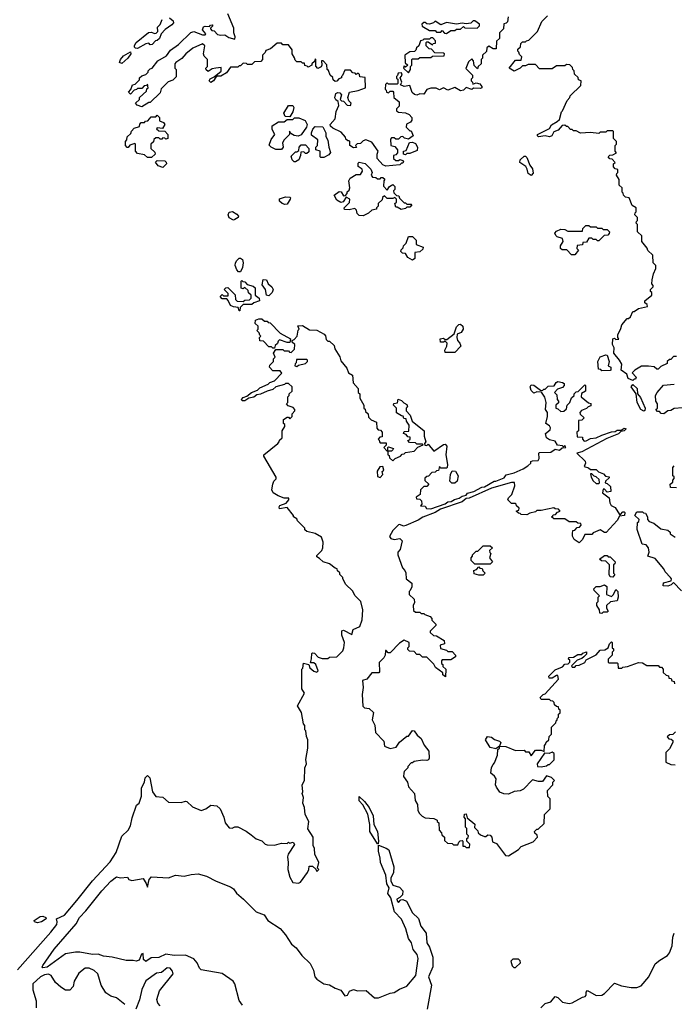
# Model space of a CAD drawing. Extents: x 2348354 to 2479840, y 460476 to 613653.
# Tile 244 of 256: x 2417770 to 2422410, y 580800 to 587778. Entities that reach past the tile are written whole.
import ezdxf

# ---------------------------------------------------------------- set-up
doc = ezdxf.new("R2010")
doc.units = 0

msp = doc.modelspace()

# ---------------------------------------------------------------- linework, layer by layer
at = {"layer": '0CON05XD'}
for points in [[(2421231.7, 587798.3), (2421228.3, 587761.7), (2421218.3, 587751.7), (2421201.7, 587748.3), (2421198.3, 587711.7), (2421170, 587685), (2421170, 587645), (2421150, 587625), (2421148.3, 587571.7), (2421125, 587570), (2421095, 587590), (2421081.7, 587578.3), (2421078.3, 587551.7), (2421050, 587525), (2421050, 587505), (2421040, 587495), (2421040, 587465), (2421020, 587445), (2421015, 587430), (2420991.7, 587451.7), (2420987, 587487), (2420975, 587500), (2420951.7, 587478.3), (2420931.7, 587431.7), (2420980, 587385), (2420980, 587365), (2420970, 587355), (2420970, 587345), (2420980, 587335), (2420981.7, 587321.7), (2421005, 587330), (2421032.3, 587322.3), (2421046.2, 587305), (2421045.8, 587294.2), (2421035, 587288.8), (2420987, 587293), (2420975, 587283.3), (2420935, 587297.5), (2420915, 587278.8), (2420895, 587273.8), (2420855, 587297.5), (2420805, 587278.8), (2420775, 587293.8), (2420745, 587280), (2420721.7, 587291.7), (2420685, 587292.5), (2420656.7, 587283.3), (2420635, 587250), (2420605, 587252.5), (2420585, 587243.3), (2420568, 587248), (2420551.7, 587261.7), (2420535, 587310), (2420495, 587303.8), (2420470, 587315), (2420477.5, 587335), (2420467.5, 587365), (2420480, 587385), (2420475, 587400), (2420451.7, 587398.3), (2420448.3, 587381.7), (2420440, 587375), (2420441.7, 587361.7), (2420450, 587355), (2420450, 587325), (2420445, 587320), (2420385, 587320), (2420375, 587330), (2420361.7, 587318.3), (2420360, 587285), (2420368.3, 587278.3), (2420370, 587265), (2420385, 587260), (2420395, 587270), (2420415, 587270), (2420420, 587265), (2420422.5, 587225), (2420460, 587195), (2420460, 587165), (2420440, 587145), (2420441.7, 587131.7), (2420455, 587122.5), (2420505, 587117.5), (2420530, 587105), (2420550, 587085), (2420550, 587065), (2420539.3, 587050.7), (2420511.7, 587038.3), (2420510, 587015), (2420535, 586990), (2420545, 586990), (2420560, 586955), (2420525, 586930), (2420498.3, 586938.3), (2420485, 586950), (2420471.7, 586948.3), (2420455, 586930), (2420435, 586930), (2420425, 586940), (2420405, 586940), (2420398.3, 586931.7), (2420400, 586885), (2420428.3, 586878.3), (2420447.5, 586855), (2420447, 586833), (2420435, 586820), (2420420, 586815), (2420420, 586795), (2420435, 586780), (2420455, 586780), (2420465, 586787.5), (2420485, 586780), (2420490, 586775), (2420485, 586760), (2420475, 586760), (2420465, 586750), (2420365, 586740), (2420345, 586750), (2420303, 586793), (2420302.5, 586825), (2420310, 586845), (2420265, 586910), (2420223, 586927), (2420205, 586920), (2420185, 586900), (2420161.7, 586898.3), (2420150, 586885), (2420158.3, 586871.7), (2420135, 586870), (2420110, 586885), (2420110, 586915), (2420105, 586920), (2420095, 586920), (2420081.7, 586931.7), (2420080, 586945), (2420049.3, 586979.3), (2419989.3, 587009.3), (2419973.6, 587023.6), (2419970, 587035), (2420006.7, 587075), (2420013.6, 587126.4), (2420031.7, 587168.3), (2420028.3, 587198.3), (2420010.7, 587210.7), (2420003.9, 587223.9), (2420010, 587255), (2420025, 587261.2), (2420039.2, 587259.2), (2420050, 587245), (2420042.5, 587212.5), (2420051.7, 587201.7), (2420065, 587200), (2420091.7, 587171.7), (2420115, 587170), (2420120, 587185), (2420101.7, 587201.7), (2420096.4, 587226.4), (2420107.1, 587262.9), (2420170, 587275), (2420220, 587295), (2420218.3, 587368.3), (2420181.7, 587371.7), (2420178.3, 587388.3), (2420168.3, 587398.3), (2420155, 587390), (2420148.3, 587398.3), (2420131.7, 587401.7), (2420115, 587420), (2420075, 587420), (2420058.3, 587381.7), (2420050, 587375), (2420050, 587365), (2420031.7, 587358.3), (2420018.3, 587341.7), (2420005, 587340), (2419991.7, 587351.7), (2419988.3, 587368.3), (2419970, 587385), (2419958.3, 587418.3), (2419950, 587425), (2419947, 587457), (2419920, 587485), (2419910, 587485), (2419912.5, 587455), (2419906.7, 587443.3), (2419882.5, 587432.5), (2419868.3, 587448.3), (2419870, 587495), (2419865, 587500), (2419858.3, 587481.7), (2419840, 587465), (2419840, 587455), (2419815, 587440), (2419808.3, 587448.3), (2419791.7, 587451.7), (2419788.3, 587468.3), (2419775, 587470), (2419765, 587480), (2419735, 587480), (2419721.7, 587491.7), (2419718.3, 587508.3), (2419700, 587535), (2419700, 587565), (2419675, 587600), (2419635, 587600), (2419625, 587610), (2419595, 587610), (2419548.3, 587571.7), (2419515, 587560), (2419510, 587545), (2419490, 587525), (2419490, 587495), (2419478.3, 587481.7), (2419435, 587480), (2419415, 587460), (2419385, 587460), (2419377, 587467), (2419355, 587470), (2419335, 587450), (2419325, 587450), (2419315, 587440), (2419265, 587440), (2419235, 587400), (2419195, 587377.5), (2419172.5, 587377.5), (2419160, 587370), (2419142.5, 587345), (2419125, 587332.5), (2419112.5, 587345), (2419120.7, 587359.3), (2419148.3, 587371.7), (2419197, 587413), (2419198.3, 587438.3), (2419160, 587435), (2419135, 587430), (2419105, 587410), (2419091.7, 587421.7), (2419090, 587435), (2419100, 587445), (2419100, 587495), (2419078.3, 587518.3), (2419073.3, 587535), (2419081.7, 587591.7), (2419065, 587606.7), (2418998, 587575), (2418948, 587535), (2418918.5, 587501.5), (2418877.5, 587475), (2418870, 587465), (2418870, 587435), (2418880, 587425), (2418878.3, 587371.7), (2418855, 587350), (2418821.7, 587338.3), (2418771.7, 587288.3), (2418765, 587260), (2418695, 587190), (2418685, 587190), (2418635, 587160), (2418601.7, 587171.7), (2418590, 587185), (2418618.3, 587211.7), (2418620, 587225), (2418668.3, 587271.7), (2418671.7, 587288.3), (2418680, 587295), (2418675, 587320), (2418668.3, 587311.7), (2418651.7, 587308.3), (2418635, 587290), (2418605, 587290), (2418598.3, 587281.7), (2418581.7, 587278.3), (2418555, 587250), (2418540, 587265), (2418558.3, 587281.7), (2418570, 587315), (2418588.3, 587321.7), (2418618.3, 587351.7), (2418620, 587365), (2418635, 587380), (2418665, 587390), (2418680, 587405), (2418680, 587415), (2418695, 587430), (2418710, 587435), (2418750, 587485), (2418809.3, 587520.7), (2418839.1, 587560.9), (2418895, 587601.9), (2418983, 587687), (2419005, 587692.9), (2419065, 587670), (2419085, 587670), (2419088.3, 587678.3), (2419066.7, 587705), (2419073.6, 587726.4), (2419085, 587732.5), (2419115, 587730), (2419121.7, 587738.3), (2419135, 587740), (2419140, 587735), (2419121.7, 587718.3), (2419121.7, 587711.7), (2419131.7, 587701.7), (2419148.3, 587698.3), (2419173, 587673), (2419195, 587667.5), (2419225, 587670), (2419252.3, 587652.3), (2419295, 587640), (2419297.5, 587655), (2419287.5, 587685), (2419287, 587717), (2419245, 587820)], [(2418831.7, 587791.7), (2418858.3, 587768.3), (2418860, 587755), (2418849.3, 587740.7), (2418801.7, 587708.3), (2418771.7, 587678.3), (2418760, 587645), (2418745, 587630), (2418731.7, 587628.3), (2418708.3, 587601.7), (2418695, 587600), (2418685, 587610), (2418665, 587607.5), (2418605, 587573.8)], [(2421586, 586994), (2421555, 586983.3), (2421541.2, 586955), (2421525, 586948), (2421495, 586953.8), (2421448.3, 586948.3), (2421440, 586955), (2421440, 586965), (2421525, 587007.5), (2421538.3, 587031.7), (2421580, 587055), (2421595, 587070), (2421610, 587125), (2421618.3, 587131.7), (2421650, 587205), (2421670, 587225), (2421671.7, 587238.3), (2421748.3, 587311.7), (2421750, 587345), (2421731.7, 587351.7), (2421728.3, 587368.3), (2421701.7, 587391.7), (2421700, 587415), (2421690, 587425), (2421688.3, 587438.3), (2421668.3, 587458.3), (2421645, 587460), (2421635, 587450), (2421575, 587450), (2421545, 587430), (2421455, 587430), (2421425, 587460), (2421375, 587460), (2421355, 587450), (2421335, 587450), (2421317, 587433), (2421275, 587412.5), (2421240, 587435), (2421285, 587490), (2421325, 587490), (2421330, 587515), (2421311.7, 587531.7), (2421308.3, 587548.3), (2421300, 587555), (2421301.7, 587568.3), (2421320, 587585), (2421321.7, 587608.3), (2421335, 587620), (2421355, 587620), (2421361.7, 587628.3), (2421378.3, 587631.7), (2421440, 587695), (2421470, 587765), (2421510, 587805)], [(2418605, 587573.8), (2418590, 587575), (2418583.6, 587583.6), (2418583.8, 587595), (2418596.2, 587615), (2418683.8, 587686.2), (2418705, 587690), (2418725, 587680), (2418738.3, 587681.7), (2418750, 587695), (2418747.5, 587725), (2418766.2, 587743.8), (2418780.7, 587779.3)], [(2420795, 587680), (2420825, 587700), (2420855, 587700), (2420865, 587710), (2420895, 587710), (2420915, 587730), (2420925, 587720), (2421011.7, 587718.3), (2421030, 587735), (2421030, 587745), (2420995, 587770), (2420985, 587770), (2420967, 587753), (2420935, 587747.5), (2420905, 587752.5), (2420866.4, 587746.4), (2420795, 587756.7), (2420755, 587740), (2420715, 587767.5), (2420703.8, 587756.2), (2420675, 587746.7), (2420655, 587747.5), (2420645, 587757.5), (2420635, 587757.5), (2420620, 587745), (2420621.7, 587731.7), (2420675, 587700), (2420715, 587700), (2420725, 587690), (2420755, 587690), (2420765, 587700), (2420781.7, 587681.7), (2420795, 587680)], [(2420525, 587400), (2420540, 587425), (2420540, 587445), (2420550, 587455), (2420550, 587495), (2420555, 587500), (2420595, 587500), (2420605, 587510), (2420685, 587510), (2420695, 587520), (2420778.3, 587521.7), (2420780, 587535), (2420775, 587540), (2420711.7, 587541.7), (2420688.3, 587568.3), (2420671.7, 587571.7), (2420651.7, 587591.7), (2420650, 587615), (2420655, 587620), (2420665, 587620), (2420695, 587600), (2420701.7, 587608.3), (2420718.3, 587611.7), (2420718.3, 587628.3), (2420698.3, 587648.3), (2420685, 587650), (2420675, 587640), (2420635, 587640), (2420628.3, 587631.7), (2420611.7, 587628.3), (2420598.3, 587591.7), (2420581.7, 587578.3), (2420578.3, 587561.7), (2420568.3, 587551.7), (2420535, 587550), (2420500, 587525), (2420502.5, 587472.5), (2420520, 587455), (2420505, 587440), (2420495, 587450), (2420490, 587435), (2420525, 587400)], [(2418495, 587467.5), (2418477.5, 587475), (2418483.3, 587495), (2418505, 587521.2), (2418555, 587550), (2418556.7, 587535), (2418536, 587504), (2418495, 587467.5)], [(2419685, 587090), (2419651.7, 587091.7), (2419642.5, 587115), (2419675, 587170), (2419705, 587170), (2419712.5, 587155), (2419706.4, 587123.6), (2419685, 587090)], [(2418705, 586800), (2418675, 586800), (2418655, 586820), (2418605, 586830), (2418590, 586845), (2418590, 586895), (2418585, 586900), (2418551.7, 586888.3), (2418538.3, 586871.7), (2418531.7, 586871.7), (2418520, 586885), (2418520, 586915), (2418530, 586925), (2418531.7, 586948.3), (2418558.3, 586971.7), (2418561.7, 586988.3), (2418581.7, 587008.3), (2418618.3, 587021.7), (2418621.7, 587038.3), (2418631.7, 587048.3), (2418655, 587050), (2418661.7, 587058.3), (2418678.3, 587061.7), (2418701.7, 587088.3), (2418735, 587090), (2418745, 587100), (2418760, 587085), (2418761.7, 587061.7), (2418790, 587050), (2418797.5, 587035), (2418782.5, 587007.5), (2418745, 587010), (2418740, 587005), (2418755, 586990), (2418798.3, 586988.3), (2418820, 586965), (2418820, 586935), (2418805, 586930), (2418798.3, 586938.3), (2418785, 586940), (2418778.3, 586931.7), (2418765, 586930), (2418755, 586940), (2418735, 586940), (2418721.7, 586928.3), (2418718.3, 586911.7), (2418700, 586895), (2418700, 586865), (2418728.3, 586838.3), (2418730, 586825), (2418705, 586800)], [(2419625, 586857.5), (2419585, 586857.5), (2419553, 586873), (2419538.3, 586888.3), (2419551.7, 586928.3), (2419577.5, 586965), (2419558.3, 586998.3), (2419560, 587025), (2419605, 587052.5), (2419645, 587052.5), (2419665, 587070), (2419705, 587070), (2419718.3, 587081.7), (2419748.3, 587081.7), (2419793, 587063), (2419807.5, 587035), (2419802.5, 587015), (2419765, 586962.5), (2419743, 586953), (2419715, 586957.5), (2419691.7, 586971.7), (2419681.7, 586988.3), (2419682.5, 586965), (2419643.8, 586925), (2419632.5, 586905), (2419637.5, 586875), (2419625, 586857.5)], [(2422425, 585390), (2422405, 585390), (2422385, 585370), (2422375, 585370), (2422360, 585355), (2422358.3, 585341.7), (2422315, 585320), (2422295, 585300), (2422285, 585300), (2422266.4, 585316.4), (2422227.5, 585322.5), (2422177.7, 585322.3), (2422130, 585295), (2422110, 585275), (2422140, 585245), (2422135, 585230), (2422125, 585230), (2422115, 585220), (2422083.6, 585233.6), (2422072.5, 585265), (2422032.5, 585295), (2422037, 585337), (2422022.5, 585365), (2421981.2, 585415), (2421983, 585453), (2421972.5, 585475), (2421973, 585517), (2421985, 585520), (2421995, 585510), (2422017, 585513), (2422010, 585525), (2422010, 585545), (2422031.7, 585588.3), (2422037.5, 585615), (2422075, 585660), (2422085, 585660), (2422098.3, 585671.7), (2422115, 585710), (2422125, 585710), (2422155, 585730), (2422220, 585745), (2422218.3, 585758.3), (2422201.7, 585771.7), (2422200, 585785), (2422250, 585825), (2422250, 585845), (2422241.7, 585851.7), (2422240, 585865), (2422260, 585885), (2422260, 585895), (2422250, 585905), (2422253, 585933), (2422263, 585977), (2422280, 586015), (2422280, 586035), (2422260, 586055), (2422258.3, 586108.3), (2422221.7, 586141.7), (2422218.3, 586158.3), (2422180, 586205), (2422180, 586245), (2422150, 586275), (2422150, 586325), (2422140, 586335), (2422141.7, 586348.3), (2422150, 586355), (2422150, 586375), (2422130, 586395), (2422131.7, 586408.3), (2422140, 586415), (2422140, 586445), (2422111.7, 586461.7), (2422090, 586515), (2422065, 586520), (2422050, 586535), (2422048.3, 586548.3), (2422040, 586555), (2422040, 586585), (2422020, 586605), (2422020, 586645), (2422000, 586675), (2422001.7, 586688.3), (2422010, 586695), (2422010, 586715), (2421991.7, 586721.7), (2421980, 586735), (2421980, 586755), (2421990, 586765), (2421968.3, 586788.3), (2421951.7, 586791.7), (2421940, 586805), (2421951.7, 586818.3), (2421975, 586820), (2422000, 586835), (2421990, 586845), (2421990, 586885), (2422000, 586895), (2422000, 586915), (2421980, 586935), (2421980, 586985), (2421975, 586990), (2421935, 586990), (2421925, 586980), (2421885, 586980), (2421875, 586970), (2421815, 586977.5), (2421745, 586972.5), (2421715, 586990), (2421695, 586990), (2421685, 587000), (2421675, 587000), (2421655, 587020), (2421645, 587020), (2421635, 587030), (2421615, 587027.5), (2421586, 586994)], [(2419925, 586800), (2419905, 586800), (2419900, 586805), (2419900, 586845), (2419870, 586855), (2419870, 586875), (2419880, 586885), (2419882.5, 586925), (2419838.3, 586958.3), (2419837.5, 586975), (2419848.3, 587001.7), (2419865, 587020), (2419918.3, 587018.3), (2419940, 586975), (2419940.7, 586950.7), (2419953.3, 586923.3), (2419960, 586875), (2419973.6, 586836.4), (2419960.5, 586819.5), (2419925, 586800)], [(2419725, 586770), (2419715, 586770), (2419700, 586785), (2419695, 586810), (2419725, 586840), (2419735, 586840), (2419748.3, 586851.7), (2419750, 586875), (2419765, 586890), (2419795, 586890), (2419820, 586865), (2419818.3, 586841.7), (2419805, 586830), (2419795, 586830), (2419785, 586840), (2419761.7, 586838.3), (2419760, 586815), (2419747.5, 586785), (2419725, 586770)], [(2420505, 586820), (2420490, 586825), (2420490, 586845), (2420508.3, 586851.7), (2420531.7, 586908.3), (2420555, 586910), (2420575, 586900), (2420590, 586875), (2420588.3, 586851.7), (2420535, 586830), (2420515, 586830), (2420505, 586820)], [(2418785, 586730), (2418751.7, 586741.7), (2418731.7, 586768.3), (2418745, 586780), (2418798.3, 586778.3), (2418808.3, 586768.3), (2418810, 586755), (2418785, 586730)], [(2420205, 586387.5), (2420175, 586390), (2420163, 586403), (2420158.3, 586428.3), (2420145, 586440), (2420105, 586430), (2420073, 586433), (2420070, 586445), (2420108.3, 586481.7), (2420110, 586505), (2420085, 586520), (2420063, 586487), (2420045, 586482.5), (2420018.3, 586498.3), (2420000, 586535), (2420035, 586560), (2420048.3, 586558.3), (2420065, 586530), (2420078.3, 586531.7), (2420090, 586545), (2420091.7, 586558.3), (2420105, 586570), (2420110, 586585), (2420102.5, 586635), (2420112.5, 586655), (2420155, 586680), (2420185, 586680), (2420200, 586705), (2420198.3, 586718.3), (2420168.3, 586738.3), (2420168.3, 586761.7), (2420175, 586767.5), (2420217.5, 586757.5), (2420258.3, 586718.3), (2420267.5, 586695), (2420260, 586675), (2420271.7, 586661.7), (2420295, 586660), (2420305, 586650), (2420325, 586650), (2420331.7, 586658.3), (2420345, 586660), (2420358.3, 586648.3), (2420350, 586635), (2420348.3, 586598.3), (2420375, 586570), (2420390, 586595), (2420415, 586610), (2420430, 586595), (2420430, 586575), (2420420, 586565), (2420421.7, 586551.7), (2420441.7, 586531.7), (2420458.3, 586528.3), (2420461.7, 586511.7), (2420495, 586480), (2420505, 586480), (2420515, 586470), (2420545, 586470), (2420550, 586465), (2420535, 586450), (2420515, 586450), (2420505, 586440), (2420473, 586433), (2420445, 586450), (2420435, 586450), (2420430, 586475), (2420440, 586485), (2420440, 586505), (2420428.3, 586518.3), (2420415, 586510), (2420375, 586510), (2420355, 586530), (2420341.7, 586518.3), (2420338.3, 586501.7), (2420310, 586475), (2420310, 586455), (2420300, 586445), (2420300, 586435), (2420265, 586427.5), (2420243, 586407), (2420215, 586392.5), (2420205, 586387.5)], [(2421395, 586672.5), (2421375, 586687.5), (2421368, 586718), (2421356.4, 586736.4), (2421313.8, 586765), (2421317.5, 586785), (2421345, 586810), (2421355, 586810), (2421365, 586800), (2421386.4, 586746.4), (2421405, 586720), (2421409.3, 586690.7), (2421395, 586672.5)], [(2419648.3, 586468.3), (2419630, 586475), (2419611.7, 586491.7), (2419611.7, 586508.3), (2419655, 586522.5), (2419685, 586520), (2419690, 586515), (2419687.5, 586505), (2419665, 586470), (2419648.3, 586468.3)], [(2419285, 586357.5), (2419253.9, 586373.9), (2419247.5, 586395), (2419255, 586412.5), (2419279.3, 586419.3), (2419309.3, 586399.3), (2419320, 586385), (2419317.5, 586375), (2419295, 586362.5), (2419285, 586357.5)], [(2421705, 586110), (2421681.7, 586111.7), (2421647, 586147), (2421615, 586147.5), (2421602.5, 586155), (2421602.5, 586175), (2421622.5, 586205), (2421616.4, 586226.4), (2421579.3, 586239.3), (2421569.3, 586249.3), (2421563.8, 586265), (2421575, 586280), (2421605, 586292.5), (2421635, 586290), (2421655, 586280), (2421760, 586280), (2421761.7, 586298.3), (2421781.7, 586318.3), (2421805, 586320), (2421815, 586310), (2421855, 586310), (2421865, 586300), (2421895, 586300), (2421905, 586290), (2421935, 586290), (2421950, 586275), (2421948.3, 586261.7), (2421938.3, 586251.7), (2421911.7, 586248.3), (2421875, 586210), (2421865, 586210), (2421855, 586220), (2421835, 586220), (2421825, 586230), (2421805, 586230), (2421788.3, 586201.7), (2421761.7, 586198.3), (2421758.3, 586181.7), (2421721.7, 586178.3), (2421720, 586155), (2421730, 586145), (2421705, 586110)], [(2420555, 586072.5), (2420521.7, 586091.7), (2420505, 586120), (2420483, 586123), (2420472.5, 586135), (2420473, 586147), (2420488.3, 586161.7), (2420490, 586175), (2420510, 586195), (2420525, 586240), (2420555, 586240), (2420580, 586215), (2420580, 586185), (2420630, 586165), (2420628.3, 586151.7), (2420607, 586133), (2420571.7, 586128.3), (2420570, 586085), (2420555, 586072.5)], [(2419335, 585990), (2419321.7, 585991.7), (2419310, 586005), (2419297.5, 586035), (2419300, 586055), (2419309.5, 586070.5), (2419325, 586086.7), (2419335, 586087.5), (2419348.3, 586078.3), (2419353.8, 586055), (2419349.3, 586020.7), (2419335, 585990)], [(2419325, 585713.3), (2419318.3, 585738.3), (2419285, 585742.5), (2419263, 585753), (2419248.3, 585788.3), (2419238.3, 585798.3), (2419205, 585800), (2419190, 585815), (2419205, 585830), (2419215, 585820), (2419248.3, 585821.7), (2419248.3, 585838.3), (2419220, 585865), (2419231.7, 585878.3), (2419245, 585880), (2419298.3, 585828.3), (2419300, 585795), (2419311.7, 585781.7), (2419355, 585780), (2419365, 585790), (2419398.3, 585791.7), (2419410, 585805), (2419410, 585825), (2419391.7, 585841.7), (2419388.3, 585858.3), (2419365, 585880), (2419355, 585870), (2419340, 585875), (2419340, 585925), (2419345, 585930), (2419351.7, 585921.7), (2419365, 585920), (2419381.7, 585901.7), (2419425, 585890), (2419438.3, 585878.3), (2419440, 585825), (2419467.5, 585805), (2419470, 585785), (2419428.3, 585771.7), (2419415, 585760), (2419355, 585760), (2419331.7, 585738.3), (2419330, 585715), (2419325, 585713.3)], [(2419535, 585820), (2419520, 585825), (2419512.5, 585865), (2419488.3, 585898.3), (2419495, 585937.5), (2419520, 585935), (2419530, 585905), (2419557.5, 585885), (2419567.5, 585865), (2419560, 585845), (2419535, 585820)], [(2419575, 585450), (2419565, 585450), (2419555, 585460), (2419535, 585460), (2419498.3, 585498.3), (2419471.7, 585501.7), (2419470, 585525), (2419480, 585535), (2419471.7, 585541.7), (2419468.3, 585558.3), (2419450, 585575), (2419460, 585585), (2419460, 585605), (2419440, 585625), (2419441.7, 585648.3), (2419465, 585657.5), (2419485, 585657.5), (2419505, 585640), (2419525, 585640), (2419531.7, 585631.7), (2419545, 585630), (2419617, 585557), (2419690, 585515), (2419685, 585490), (2419665, 585490), (2419611.7, 585508.3), (2419601.7, 585498.3), (2419598.3, 585481.7), (2419581.7, 585468.3), (2419575, 585450)], [(2418175.4, 581535), (2418284.8, 581675.2), (2418410, 581810), (2418454.2, 581875.8), (2418495, 581991.2), (2418538.8, 582035), (2418555.5, 582064.5), (2418567.7, 582122.3), (2418598.3, 582211.7), (2418616.7, 582225), (2418633.8, 582275), (2418634.3, 582335), (2418653.8, 582375), (2418660, 582405), (2418675, 582422.5), (2418693.3, 582405), (2418711.2, 582305), (2418735, 582272.5), (2418785, 582267.5), (2418825, 582232.5), (2418915, 582230), (2418945, 582240), (2418955, 582237.5), (2418995, 582200), (2419055, 582172.5), (2419090, 582185), (2419125, 582210), (2419167, 582207), (2419190, 582185), (2419217.5, 582125), (2419226.7, 582085), (2419255, 582050), (2419275, 582047.5), (2419295, 582057.5), (2419317, 582057), (2419375, 582027.5), (2419410.7, 582000.7), (2419445, 581972.5), (2419485, 581957.5), (2419510, 581935), (2419525, 581930), (2419575, 581927.5), (2419625, 581942.5), (2419665, 581940), (2419675, 581950), (2419682.5, 581942.5), (2419708.3, 581948.3), (2419717, 581933), (2419673.3, 581865), (2419667.5, 581845), (2419673.3, 581805), (2419671.2, 581755), (2419685, 581700), (2419705, 581662.5), (2419745, 581657.5), (2419760, 581665), (2419810, 581735), (2419820, 581755), (2419821.7, 581778.3), (2419845, 581780), (2419868.3, 581758.3), (2419875, 581740), (2419890, 581755), (2419880, 581765), (2419890, 581805), (2419863, 581863), (2419860, 581905), (2419850, 581925), (2419850, 581985), (2419813, 582043), (2419820, 582095), (2419792.5, 582145), (2419787.5, 582195), (2419777.5, 582225), (2419782.5, 582265), (2419772.5, 582295), (2419777.5, 582305), (2419772.5, 582355), (2419787.5, 582385), (2419790, 582475), (2419802.5, 582505), (2419797.5, 582535), (2419812.5, 582615), (2419812.5, 582675), (2419801.7, 582698.3), (2419797, 582737), (2419790, 582745), (2419790, 582775), (2419781.7, 582788.3), (2419767, 582867), (2419740, 582915), (2419787.5, 583005), (2419770, 583035), (2419770, 583175), (2419777, 583183), (2419781.7, 583218.3), (2419818.3, 583208.3), (2419826.7, 583185), (2419855, 583160), (2419876.7, 583153.3), (2419886.2, 583163.8), (2419869.2, 583209.2), (2419855, 583220), (2419830, 583220), (2419837.5, 583247.5), (2419840, 583285), (2419845, 583290), (2419858.3, 583288.3), (2419885, 583260), (2419915, 583250), (2419955, 583250), (2419965, 583260), (2420018.3, 583261.7), (2420060, 583305), (2420067.5, 583325), (2420072.5, 583365), (2420052.5, 583415), (2420053, 583447), (2420065, 583452.5), (2420125, 583420), (2420133.6, 583456.4), (2420181.7, 583478.3), (2420197.5, 583525), (2420202.5, 583595), (2420187.5, 583655), (2420147.5, 583695), (2420129.3, 583729.3), (2420082.5, 583775), (2420060, 583815), (2420060, 583825), (2420040, 583845), (2420038.3, 583858.3), (2420021.7, 583871.7), (2420020, 583885), (2420005, 583890), (2419965, 583922.5), (2419920, 583935), (2419895, 583960), (2419875, 583970), (2419875, 583980), (2419912.5, 584015), (2419917.5, 584035), (2419920, 584075), (2419909.3, 584109.3), (2419865, 584137.5), (2419805, 584150), (2419791.7, 584161.7), (2419790, 584175), (2419740, 584225), (2419735, 584240), (2419710, 584255), (2419710, 584265), (2419665, 584320), (2419612.3, 584312.3), (2419608.8, 584325), (2419613.8, 584335), (2419659.3, 584350.7), (2419677.5, 584375), (2419677, 584387), (2419645, 584387.5), (2419603, 584403), (2419567.5, 584425), (2419557.5, 584445), (2419563, 584487), (2419571.7, 584508.3), (2419587, 584523), (2419587.5, 584535), (2419500, 584685), (2419500, 584695), (2419600, 584775), (2419610, 584785), (2419611.7, 584798.3), (2419630, 584815), (2419630, 584865), (2419650, 584895), (2419648.3, 584908.3), (2419640, 584915), (2419640, 584945), (2419665, 584960), (2419675, 584960), (2419685, 584950), (2419700, 584965), (2419700, 584985), (2419720, 585005), (2419720, 585015), (2419708.3, 585028.3), (2419671.7, 585041.7), (2419660, 585055), (2419670, 585065), (2419670, 585105), (2419680, 585115), (2419680, 585125), (2419700, 585145), (2419700, 585175), (2419675, 585200), (2419655, 585200), (2419647.5, 585192.5), (2419585, 585176.7), (2419563.8, 585156.2), (2419524.1, 585145.9), (2419477.3, 585122.7), (2419450.5, 585119.5), (2419428.3, 585101.7), (2419393.6, 585096.4), (2419365, 585076.2), (2419347.5, 585077.5), (2419342.5, 585085), (2419355, 585100), (2419380.7, 585109.3), (2419413.9, 585136.1), (2419455, 585152.5), (2419471.7, 585168.3), (2419530, 585195), (2419543, 585207), (2419575, 585217.5), (2419628.3, 585271.7), (2419615, 585290), (2419565, 585290), (2419540, 585315), (2419541.7, 585328.3), (2419570, 585355), (2419570, 585375), (2419580, 585385), (2419570, 585415), (2419585, 585440), (2419635, 585440), (2419645, 585430), (2419675, 585430), (2419681.7, 585421.7), (2419695, 585420), (2419718.3, 585441.7), (2419720, 585475), (2419701.7, 585491.7), (2419700, 585505), (2419715, 585510), (2419736.7, 585535), (2419743.3, 585576.7), (2419750, 585585), (2419741.7, 585608.3), (2419775, 585610), (2419825, 585580), (2419877, 585577), (2419928.3, 585548.3), (2419937, 585537), (2419941.7, 585511.7), (2419955, 585500), (2419965, 585500), (2419998.3, 585468.3), (2420002.5, 585445), (2420038.3, 585388.3), (2420045, 585360), (2420088.3, 585308.3), (2420100, 585275), (2420128.3, 585258.3), (2420133, 585203), (2420170, 585165), (2420170, 585135), (2420180, 585125), (2420180, 585095), (2420210, 585045), (2420210, 585025), (2420218.3, 585018.3), (2420221.7, 585001.7), (2420240, 584985), (2420241.7, 584961.7), (2420261.7, 584941.7), (2420300, 584925), (2420301.7, 584881.7), (2420311.7, 584871.7), (2420328.3, 584868.3), (2420340, 584855), (2420338.3, 584821.7), (2420321.7, 584818.3), (2420310, 584805), (2420318.3, 584798.3), (2420320, 584785), (2420325, 584780), (2420368.3, 584778.3), (2420368.3, 584761.7), (2420350, 584745), (2420371.7, 584721.7), (2420380, 584720), (2420380, 584745), (2420385, 584750), (2420418.3, 584738.3), (2420415, 584730), (2420405, 584720), (2420380, 584720), (2420380, 584695), (2420388.3, 584688.3), (2420391.7, 584671.7), (2420415, 584652.5), (2420431.7, 584668.3), (2420470, 584685), (2420481.7, 584698.3), (2420495, 584700), (2420505, 584710), (2420565, 584720), (2420591.7, 584748.3), (2420630, 584765), (2420625, 584770), (2420585, 584770), (2420575, 584780), (2420531.7, 584781.7), (2420520, 584795), (2420538.3, 584801.7), (2420538.3, 584818.3), (2420521.7, 584821.7), (2420508.3, 584838.3), (2420490, 584845), (2420495, 584860), (2420528.3, 584861.7), (2420530, 584905), (2420511.7, 584931.7), (2420508.3, 584948.3), (2420491.7, 584951.7), (2420488.3, 584968.3), (2420475, 584970), (2420441.7, 584991.7), (2420440, 585025), (2420420, 585045), (2420421.7, 585058.3), (2420448.3, 585061.7), (2420451.7, 585088.3), (2420475, 585080), (2420491.7, 585061.7), (2420515, 585050), (2420517.5, 585035), (2420510, 585025), (2420510, 585005), (2420537.5, 584975), (2420551.7, 584931.7), (2420636.2, 584865), (2420636.7, 584825), (2420647.5, 584785), (2420640, 584775), (2420641.7, 584761.7), (2420655, 584760), (2420665, 584770), (2420705, 584720), (2420773, 584767), (2420785, 584770), (2420797.5, 584755), (2420790, 584695), (2420802.5, 584625), (2420800, 584605), (2420795, 584600), (2420755, 584600), (2420745, 584610), (2420738.3, 584581.7), (2420725, 584580), (2420715, 584570), (2420691.7, 584568.3), (2420668.3, 584541.7), (2420655, 584540), (2420641.7, 584528.3), (2420641.7, 584511.7), (2420670, 584485), (2420655, 584470), (2420635, 584470), (2420610, 584445), (2420608.3, 584411.7), (2420580, 584395), (2420581.7, 584381.7), (2420605, 584380), (2420618.3, 584368.3), (2420620, 584345), (2420611.7, 584331.7), (2420645, 584330), (2420652.5, 584312.5), (2420685, 584310), (2420785, 584346.7), (2420805, 584361.2), (2420827.7, 584362.3), (2420852, 584378), (2420885, 584386.2), (2420905, 584401.2), (2420935, 584407.5), (2420945, 584422.5), (2420990, 584435), (2421045, 584463.8), (2421065, 584466.7), (2421133, 584507), (2421145, 584506.7), (2421205, 584531.2), (2421218.3, 584551.7), (2421275, 584566.7), (2421337.5, 584595), (2421372.5, 584615), (2421392.5, 584635), (2421393.8, 584646.2), (2421405, 584652.5), (2421445, 584653.3), (2421453, 584667), (2421450, 584705), (2421455, 584710), (2421535, 584712.5), (2421565, 584733.3), (2421595, 584727.5), (2421615, 584742.5), (2421640, 584745), (2421635, 584760), (2421625, 584750), (2421617, 584757), (2421583, 584763), (2421565, 584790), (2421525, 584800), (2421503.9, 584813.9), (2421496.7, 584845), (2421529.3, 584870.7), (2421532.5, 584885), (2421525, 584900), (2421500, 584915), (2421510, 584965), (2421510, 584995), (2421497.5, 585015), (2421502.5, 585065), (2421491.7, 585101.7), (2421468.3, 585138.3), (2421435, 585140), (2421415, 585130), (2421395, 585150), (2421387.5, 585175), (2421395, 585190), (2421415, 585187.5), (2421461.7, 585151.7), (2421475, 585150), (2421485, 585160), (2421495, 585160), (2421515, 585180), (2421558.3, 585181.7), (2421573.6, 585206.4), (2421585, 585212.5), (2421617, 585207), (2421628.3, 585198.3), (2421630, 585185), (2421618.3, 585171.7), (2421581.7, 585158.3), (2421560, 585135), (2421578.3, 585118.3), (2421580, 585085), (2421590, 585075), (2421588.3, 585061.7), (2421570, 585045), (2421570, 585025), (2421585, 585020), (2421605, 585000), (2421627, 585003), (2421645, 585020), (2421650, 585045), (2421670, 585065), (2421681.7, 585098.3), (2421700, 585115), (2421700, 585125), (2421715, 585140), (2421728.3, 585141.7), (2421775, 585190), (2421780, 585185), (2421780, 585145), (2421751.7, 585128.3), (2421750, 585105), (2421801.7, 585061.7), (2421818.3, 585058.3), (2421818.3, 585041.7), (2421800, 585035)], [(2420855, 585420), (2420785, 585420), (2420782.5, 585435), (2420797, 585463), (2420800, 585485), (2420785, 585500), (2420775, 585492.5), (2420753, 585493), (2420750, 585515), (2420775, 585520), (2420785, 585510), (2420798.3, 585511.7), (2420848.3, 585551.7), (2420865, 585600), (2420881.7, 585618.3), (2420895, 585620), (2420910, 585605), (2420912.5, 585585), (2420899.3, 585560.7), (2420871.7, 585548.3), (2420867.5, 585525), (2420873, 585503), (2420890, 585485), (2420897.5, 585465), (2420855, 585420)], [(2419735, 585320), (2419745, 585330), (2419795, 585340), (2419810, 585355), (2419810, 585365), (2419805, 585370), (2419731.7, 585368.3), (2419730, 585345), (2419721.7, 585338.3), (2419720, 585325), (2419735, 585320)], [(2421895, 585290), (2421888.3, 585298.3), (2421871.7, 585301.7), (2421867.5, 585355), (2421885, 585387.5), (2421925, 585402.5), (2421935, 585400), (2421947.5, 585355), (2421940, 585325), (2421960, 585315), (2421960, 585295), (2421955, 585292.5), (2421895, 585290)], [(2422195, 585003.3), (2422173.3, 585015), (2422146, 585065), (2422140, 585125), (2422103.3, 585175), (2422115, 585192.5), (2422146.2, 585165), (2422150, 585125), (2422170.7, 585100.7), (2422202.5, 585025), (2422201.7, 585008.3), (2422195, 585003.3)], [(2422467, 585027), (2422407.7, 585022.3), (2422385, 585008.8), (2422363.9, 585006.1), (2422335, 584984), (2422316.4, 584986.4), (2422305, 585000), (2422291.7, 585001.7), (2422280, 585015), (2422290, 585025), (2422290, 585055), (2422280, 585075), (2422277.5, 585115), (2422287.5, 585135), (2422333.6, 585186.4), (2422410, 585195)], [(2421800, 585035), (2421788.3, 585021.7), (2421751.7, 585008.3), (2421740, 584995), (2421741.7, 584981.7), (2421770, 584955), (2421755, 584940), (2421731.7, 584938.3), (2421730, 584865), (2421720, 584855), (2421721.7, 584821.7), (2421758.3, 584818.3), (2421760, 584805), (2421771.7, 584791.7), (2421785, 584792.5), (2421815, 584810), (2421855, 584813.3), (2421896.7, 584833.3), (2421965, 584856.2), (2421991.7, 584858.3), (2422005, 584868), (2422032.5, 584867.5), (2422055, 584883.3), (2422068.3, 584878.3), (2422055, 584864), (2422030, 584860), (2422015, 584842), (2421931.4, 584808.6), (2421753.8, 584716.2), (2421720, 584705), (2421778.3, 584648.3), (2421780, 584635), (2421771.7, 584611.7), (2421802.5, 584602.5), (2421815, 584590), (2421855, 584590), (2421873, 584573), (2421908.3, 584558.3), (2421921.7, 584541.7), (2421948.3, 584538.3), (2421948.3, 584531.7), (2421921.7, 584508.3), (2421920, 584495), (2421935, 584490), (2421958.3, 584468.3), (2421960, 584435), (2421935, 584430), (2421915, 584450), (2421905, 584450), (2421900, 584425), (2421948.3, 584388.3), (2421953, 584353), (2421962.5, 584335), (2421990, 584320), (2422021.7, 584271.7), (2422028.3, 584271.7), (2422045, 584290), (2422055, 584290), (2422060, 584285), (2422057, 584263), (2422021.7, 584258.3), (2422005, 584227.5), (2421927, 584143), (2421915, 584142.5), (2421885, 584162.5), (2421835, 584140), (2421825, 584130), (2421775, 584130), (2421760, 584095), (2421735, 584070), (2421700, 584095), (2421688.3, 584118.3), (2421687.5, 584135), (2421691.7, 584158.3), (2421705, 584160), (2421721.7, 584178.3), (2421738.3, 584181.7), (2421750, 584195), (2421748.3, 584208.3), (2421725, 584210), (2421715, 584220), (2421665, 584220), (2421635, 584240), (2421555, 584240), (2421540, 584255), (2421548.3, 584261.7), (2421551.7, 584268.3), (2421568.3, 584271.7), (2421581.7, 584288.3), (2421600, 584295), (2421588.3, 584308.3), (2421565, 584310), (2421555, 584317.5), (2421465, 584300), (2421435, 584300), (2421425, 584290), (2421385, 584280), (2421365, 584267.5), (2421325, 584270), (2421318.3, 584278.3), (2421305, 584280), (2421290, 584295), (2421308.3, 584301.7), (2421310, 584315), (2421291.7, 584331.7), (2421290, 584345), (2421285, 584350), (2421255, 584350), (2421230, 584375), (2421235, 584390), (2421258.3, 584411.7), (2421280, 584475), (2421277.5, 584497.5), (2421255, 584497.5), (2421115, 584456.7), (2420955, 584386.2), (2420935, 584383.3), (2420905, 584361.2), (2420752.3, 584307.7), (2420715, 584284), (2420628.3, 584251.7), (2420595, 584230.8), (2420507.3, 584192.7), (2420489.5, 584189.5), (2420465, 584200), (2420455, 584196.7), (2420415, 584157.5), (2420390, 584115), (2420401.7, 584101.7), (2420423, 584093), (2420465, 584100), (2420480, 584085), (2420467, 584023), (2420450, 584005), (2420450, 583985), (2420483, 583893), (2420500, 583875), (2420507, 583857), (2420510, 583815), (2420550, 583785), (2420548.3, 583758.3), (2420538.3, 583731.7), (2420530, 583725), (2420530, 583705), (2420565, 583670), (2420568.3, 583648.3), (2420560, 583625), (2420561.7, 583591.7), (2420575, 583580), (2420605, 583580), (2420615, 583570), (2420635, 583570), (2420641.7, 583561.7), (2420678.3, 583548.3), (2420690, 583535), (2420691.7, 583521.7), (2420720, 583495), (2420720, 583485), (2420680, 583445), (2420680, 583435), (2420703, 583413), (2420725, 583410), (2420778.3, 583378.3), (2420780, 583355), (2420750, 583345), (2420751.7, 583321.7), (2420795, 583310), (2420805, 583300), (2420835, 583300), (2420860, 583275), (2420858.3, 583261.7), (2420825, 583240), (2420765, 583240), (2420760, 583235), (2420760, 583215), (2420768.3, 583208.3), (2420770, 583195), (2420790, 583175), (2420788.3, 583121.7), (2420770, 583135), (2420768.3, 583148.3), (2420717, 583187), (2420705, 583210), (2420655, 583260), (2420625, 583260), (2420605, 583280), (2420585, 583280), (2420565, 583300), (2420531.7, 583301.7), (2420520, 583315), (2420520, 583325), (2420530, 583335), (2420530, 583365), (2420495, 583380), (2420461.7, 583358.3), (2420395, 583290), (2420381.7, 583291.7), (2420368.3, 583308.3), (2420361.7, 583308.3), (2420360, 583275), (2420350, 583255), (2420318.3, 583221.7), (2420320, 583155), (2420315, 583150), (2420265, 583150), (2420230, 583105), (2420200, 583095), (2420203.3, 583045), (2420196.7, 582995), (2420203, 582913), (2420215, 582900), (2420247, 582897), (2420277, 582867), (2420267.5, 582815), (2420287, 582777), (2420292.5, 582725), (2420350, 582665), (2420355, 582630), (2420395, 582612.5), (2420438.3, 582621.7), (2420461.7, 582658.3), (2420515, 582700), (2420525, 582700), (2420555, 582740), (2420565, 582737.5), (2420587, 582707), (2420615, 582682.5), (2420636.4, 582636.4), (2420670, 582595), (2420672.5, 582545), (2420666.4, 582533.6), (2420655, 582527.5), (2420625, 582530), (2420565, 582520), (2420555, 582510), (2420545, 582510), (2420520, 582485), (2420520, 582475), (2420495, 582450), (2420491.7, 582438.3), (2420490, 582415), (2420517.5, 582375), (2420525, 582340), (2420567.5, 582295), (2420572.5, 582245), (2420590, 582215), (2420592.5, 582175), (2420602.5, 582155), (2420623.6, 582133.6), (2420645, 582122.5), (2420705, 582117.5), (2420730, 582105), (2420730, 582095), (2420740, 582085), (2420743, 582033), (2420760, 582015), (2420761.7, 582001.7), (2420780, 581985), (2420781.7, 581961.7), (2420801.7, 581941.7), (2420835, 581940), (2420845, 581930), (2420875, 581930), (2420881.7, 581948.3), (2420891.7, 581958.3), (2420905, 581960), (2420910, 581955), (2420911.7, 581921.7), (2420925, 581920), (2420935, 581910), (2420958.3, 581911.7), (2420960, 581935), (2420940, 581955), (2420940, 581975), (2420948.3, 581981.7), (2420950, 581995), (2420940, 582005), (2420940, 582045), (2420930, 582055), (2420930, 582115), (2420920, 582125), (2420921.7, 582148.3), (2420935, 582150), (2420941.7, 582121.7), (2420997, 582077), (2420993, 582053), (2421018.3, 582028.3), (2421020, 582015), (2421035, 582000), (2421065, 581990), (2421075, 581990), (2421088.3, 582001.7), (2421105, 581997.5), (2421116.7, 581985), (2421121.7, 581951.7), (2421149.3, 581939.3), (2421213.6, 581853.6), (2421235, 581852.5), (2421305, 581897.5), (2421325, 581917.5), (2421408.3, 581951.7), (2421440, 581985), (2421438.3, 581998.3), (2421421.7, 582011.7), (2421420, 582025), (2421435, 582040), (2421445, 582040), (2421488.3, 582081.7), (2421490, 582145), (2421530, 582185), (2421530, 582255), (2421513, 582273), (2421510, 582315), (2421550, 582355), (2421550, 582375), (2421560, 582385), (2421538.3, 582408.3), (2421505, 582420), (2421475, 582380), (2421448.3, 582378.3), (2421405, 582390), (2421340, 582325), (2421317, 582313), (2421275, 582307.5), (2421235, 582290), (2421200.7, 582290.7), (2421173.6, 582303.6), (2421149.3, 582339.3), (2421142.5, 582355), (2421147, 582397), (2421136.4, 582416.4), (2421108.3, 582438.3), (2421113, 582477), (2421125, 582500), (2421135, 582510), (2421157.5, 582565), (2421160, 582605), (2421170, 582615), (2421170, 582630), (2421145, 582610), (2421105, 582620), (2421072.5, 582675), (2421085, 582697.5), (2421115, 582693.3), (2421135, 582677.5), (2421170, 582665), (2421180, 582655), (2421170, 582630), (2421215, 582627.5), (2421285, 582597.5), (2421345, 582600), (2421355, 582590), (2421378.3, 582588.3), (2421395, 582560), (2421425, 582600), (2421465, 582600), (2421488.3, 582591.7), (2421490, 582635), (2421500, 582645), (2421501.7, 582658.3), (2421520, 582675), (2421521.7, 582698.3), (2421540, 582715), (2421540, 582765), (2421570, 582795), (2421571.7, 582808.3), (2421578.3, 582811.7), (2421581.7, 582828.3), (2421590, 582835), (2421590, 582855), (2421600, 582865), (2421600, 582885), (2421591.7, 582891.7), (2421588.3, 582908.3), (2421575, 582910), (2421561.7, 582921.7), (2421558.3, 582938.3), (2421548.3, 582948.3), (2421535, 582950), (2421525, 582960), (2421465, 582960), (2421460, 582975), (2421480, 582995), (2421495, 583000), (2421590, 583105), (2421585, 583130), (2421575, 583130), (2421545, 583110), (2421521.7, 583111.7), (2421520, 583125), (2421565, 583170), (2421618.3, 583191.7), (2421635, 583210), (2421658.3, 583211.7), (2421670, 583225), (2421668.3, 583238.3), (2421660, 583245), (2421661.7, 583258.3), (2421695, 583260), (2421725, 583280), (2421755, 583280), (2421761.7, 583288.3), (2421788.3, 583298.3), (2421788.3, 583281.7), (2421768.3, 583261.7), (2421755, 583250), (2421721.7, 583238.3), (2421681.7, 583198.3), (2421685, 583190), (2421705, 583190), (2421715, 583200), (2421735, 583202.5), (2421775, 583222.5), (2421785, 583240), (2421855, 583276.7), (2421885, 583310), (2421917, 583313), (2421940, 583325), (2421950, 583355), (2421965, 583367.5), (2421970, 583365), (2421970, 583325), (2421978.3, 583318.3), (2421980, 583305), (2421970, 583295), (2421970, 583275), (2421940, 583245), (2421940, 583225), (2421945, 583220), (2422005, 583220), (2422010, 583215), (2422011.7, 583181.7), (2422038.3, 583181.7)], [(2420325, 584533.3), (2420343.3, 584555), (2420340, 584575), (2420350, 584585), (2420345, 584610), (2420321.7, 584608.3), (2420303, 584577), (2420305, 584540), (2420325, 584533.3)], [(2420855, 584492.5), (2420833, 584493), (2420818.3, 584508.3), (2420822.5, 584555), (2420835, 584580), (2420858.3, 584578.3), (2420876.7, 584545), (2420871.7, 584508.3), (2420855, 584492.5)], [(2422425, 584460), (2422381.7, 584461.7), (2422380, 584485), (2422400, 584500), (2422400, 584515), (2422410, 584525), (2422408.3, 584538.3), (2422400, 584545), (2422400, 584605), (2422410, 584615)], [(2421875, 584490), (2421880, 584495), (2421878.3, 584518.3), (2421857, 584537), (2421841.7, 584541.7), (2421825, 584560), (2421815, 584560), (2421820, 584535), (2421835, 584510), (2421855, 584490), (2421875, 584490)], [(2422460.7, 583730.7), (2422405, 583790), (2422388.3, 583771.7), (2422365, 583763.3), (2422330, 583765), (2422333, 583787), (2422388.3, 583801.7), (2422390, 583815), (2422382.5, 583825), (2422343.9, 583863.9), (2422336.1, 583886.1), (2422275, 583960), (2422222.5, 583975), (2422232.5, 584005), (2422226.7, 584035), (2422210, 584055), (2422181.7, 584061.7), (2422147.5, 584165), (2422150, 584215), (2422158.3, 584221.7), (2422160, 584235), (2422130, 584265), (2422145, 584290), (2422185, 584290), (2422191.7, 584281.7), (2422205, 584280), (2422220, 584255), (2422220, 584235), (2422231.7, 584221.7), (2422265, 584210), (2422315, 584170), (2422365, 584160), (2422380, 584145), (2422380, 584135), (2422415, 584110)], [(2421105, 583920), (2420995, 583920), (2420970, 583945), (2420970, 583965), (2420980, 583975), (2420980, 583985), (2421005, 584010), (2421018.3, 584011.7), (2421055, 584050), (2421105, 584050), (2421120, 584035), (2421100, 584015), (2421101.7, 584001.7), (2421110, 583995), (2421100, 583965), (2421120, 583935), (2421105, 583920)], [(2421975, 583827.5), (2421955, 583830), (2421947.5, 583845), (2421950, 583915), (2421925, 583940), (2421893, 583943), (2421880, 583955), (2421915, 583980), (2421935, 583980), (2421941.7, 583971.7), (2421955, 583970), (2421990, 583935), (2421988.3, 583921.7), (2421980, 583915), (2421980, 583855), (2421987.5, 583845), (2421975, 583827.5)], [(2421055, 583840), (2421025, 583840), (2420991.7, 583851.7), (2420990, 583875), (2421008.3, 583881.7), (2421025, 583900), (2421031.7, 583891.7), (2421048.3, 583888.3), (2421051.7, 583871.7), (2421070, 583855), (2421055, 583840)], [(2421895, 583570), (2421881.7, 583571.7), (2421880, 583595), (2421860, 583625), (2421860, 583645), (2421870, 583655), (2421870, 583685), (2421880, 583695), (2421841.7, 583731.7), (2421840, 583745), (2421855, 583760), (2421885, 583760), (2421915, 583772.5), (2421931.7, 583761.7), (2421930, 583705), (2421965, 583690), (2421980, 583705), (2421995, 583740), (2422010, 583725), (2422012.5, 583685), (2422005, 583660), (2421958.3, 583651.7), (2421930, 583625), (2421928.3, 583608.3), (2421940, 583585), (2421935, 583580), (2421905, 583580), (2421895, 583570)], [(2422038.3, 583181.7), (2422045, 583190), (2422077, 583193), (2422155, 583222.5), (2422185, 583220), (2422215, 583200), (2422295, 583200), (2422305, 583190), (2422318.3, 583188.3), (2422330, 583175), (2422331.7, 583151.7), (2422351.7, 583131.7), (2422368.3, 583128.3), (2422371.7, 583111.7), (2422388.3, 583108.3), (2422391.7, 583091.7), (2422408.3, 583088.3), (2422411.7, 583071.7)], [(2422418.3, 582731.7), (2422398.3, 582711.7), (2422375, 582710), (2422360, 582695), (2422371.7, 582681.7), (2422388.3, 582678.3), (2422398.3, 582668.3), (2422400, 582655), (2422375, 582610), (2422350, 582585), (2422350, 582515), (2422385, 582500), (2422417, 582497)], [(2421465, 582482.5), (2421505, 582490), (2421515, 582500), (2421525, 582500), (2421558.3, 582531.7), (2421558.3, 582578.3), (2421545, 582587.5), (2421523, 582577), (2421490, 582580), (2421436.7, 582505), (2421440, 582485), (2421465, 582482.5)], [(2420305, 581936.7), (2420252.2, 582025), (2420251.4, 582075), (2420237.3, 582147.3), (2420202.9, 582212.9), (2420175, 582242.5), (2420175, 582272.5), (2420215, 582236.2), (2420246.9, 582195), (2420275.6, 582135), (2420279.2, 582075), (2420305.7, 582025), (2420313.8, 581955), (2420311.7, 581938.3), (2420305, 581936.7)], [(2419350, 580795), (2419326.1, 580826.1), (2419294.4, 580945), (2419283.1, 580963.1), (2419205, 581017.8), (2419055, 581044.2), (2419044.2, 581055), (2419028.9, 581095), (2419005, 581122.2), (2418945, 581148.8), (2418865, 581146.1), (2418805, 581156.4), (2418755, 581132), (2418700.7, 581129.3), (2418664.1, 581104.1), (2418647.7, 581117.7), (2418645, 581160), (2418633.3, 581155), (2418617, 581113), (2418595, 581106), (2418575, 581111.4), (2418525, 581110), (2418425, 581133.8), (2418365, 581140.4), (2418325, 581155.4), (2418285, 581153.3), (2418195, 581168.8), (2418165, 581168.5), (2418095, 581157.5), (2417963.7, 581063.7), (2417935, 581059.2), (2417930, 581065), (2417933.6, 581075), (2418015, 581189.6), (2418170, 581370), (2418193.9, 581416.1), (2418238.5, 581461.5), (2418351.8, 581605), (2418415, 581672.2), (2418455, 581703.8), (2418485, 581696.2), (2418535, 581700), (2418543.6, 581683.6), (2418565, 581676.7), (2418645, 581692.5), (2418667, 581657), (2418675, 581630), (2418686.7, 581685), (2418705, 581703.3), (2418825, 581695.8), (2418875, 581714.2), (2418935, 581707.5), (2418985, 581720), (2419035, 581723.8), (2419095, 581708.8), (2419162, 581672), (2419265, 581632.5), (2419285, 581618), (2419307.1, 581587.1), (2419356.1, 581546.1), (2419445, 581456), (2419503.3, 581435), (2419528, 581395), (2419616.2, 581336.2), (2419652.8, 581292.8), (2419695.7, 581225), (2419729.8, 581199.8), (2419768.6, 581145), (2419829.4, 581089.4), (2419852.3, 581042.3), (2419862, 580995), (2419875, 580978.8), (2419925, 580944.2), (2419965, 580937.5), (2420005, 580914.3), (2420045, 580900), (2420075, 580860), (2420092.5, 580865), (2420106.7, 580893.3), (2420135, 580903.8), (2420165, 580896.2), (2420225, 580896.7), (2420285, 580846.7), (2420313.6, 580846.4), (2420395, 580880), (2420425, 580882.5), (2420462.1, 580907.9), (2420515, 580929.2), (2420576.7, 581005), (2420595.4, 581125), (2420586.7, 581153.3), (2420558.7, 581188.7), (2420546.9, 581235), (2420525.3, 581265.3), (2420506, 581335), (2420475, 581402.5), (2420427.7, 581455), (2420400.4, 581555), (2420380.4, 581585), (2420388.6, 581625), (2420373.1, 581653.1), (2420365.4, 581715), (2420327.1, 581805), (2420326.1, 581835), (2420312.5, 581885), (2420313.3, 581926.7), (2420367.6, 581907.6), (2420386, 581895), (2420422.5, 581775), (2420418.6, 581735), (2420401.5, 581695), (2420400.9, 581675), (2420414.5, 581644.5), (2420461.1, 581631.1), (2420485.7, 581605), (2420483.5, 581576.5), (2420465, 581556), (2420442.5, 581545), (2420445, 581532.5), (2420455, 581522.5), (2420470.8, 581539.2), (2420485, 581542.5), (2420510.7, 581530.7), (2420555, 581448), (2420597, 581407), (2420613.1, 581353.1), (2420650, 581305), (2420656.2, 581235), (2420673.9, 581203.9), (2420697.1, 581135), (2420699.2, 581065), (2420666.7, 580995), (2420688.5, 580935), (2420657.1, 580765)], [(2417755.3, 581045), (2417989.5, 581310.5), (2418032.9, 581365), (2418036.2, 581385), (2418031.2, 581405), (2418088.3, 581431.7), (2418175.4, 581535)], [(2417895, 581377.2), (2417875.5, 581385), (2417873.3, 581395), (2417915, 581421.1), (2417935, 581425.6), (2417954.1, 581415), (2417958.1, 581405), (2417925, 581383.3), (2417895, 581377.2)], [(2421665, 580806), (2421685, 580811.2), (2421758.3, 580851.7), (2421777.5, 580855), (2421785.8, 580864.2), (2421786.2, 580885), (2421795, 580898), (2421855, 580863.1), (2421895.6, 580864.4), (2421915, 580876.2), (2421985, 580948.8), (2422035, 580930), (2422105, 580918.6), (2422145, 580919.2), (2422175, 580932), (2422229.2, 580995), (2422275, 581086.7), (2422306.4, 581113.6), (2422362.5, 581145), (2422376.7, 581165), (2422393.8, 581215), (2422400, 581275), (2422410, 581305)], [(2421285, 581060), (2421320, 581095), (2421318.3, 581108.3), (2421305, 581120), (2421265, 581120), (2421250, 581105), (2421261.7, 581071.7), (2421271.7, 581061.7), (2421285, 581060)], [(2418515, 580797.5), (2418456.1, 580846.1), (2418415, 580857.5), (2418380.7, 580880.7), (2418347.5, 580935), (2418323.3, 581015), (2418298.7, 581038.7), (2418262.5, 581055), (2418235, 581055.7), (2418188.9, 581021.1), (2418156.7, 580965), (2418150, 580925), (2418125, 580900), (2418095, 580900), (2418060.7, 580920.7), (2418024.2, 580954.2), (2417993.8, 581005), (2417975, 581013.1), (2417945, 581008.5), (2417917.1, 580995), (2417863.3, 580945), (2417862.3, 580902.3), (2417886.7, 580825), (2417886.7, 580775)], [(2418765, 580790), (2418748.3, 580808.3), (2418742.5, 580835), (2418760, 580895), (2418857.5, 581015), (2418853.3, 581035), (2418836.7, 581055), (2418815, 581058.8), (2418775, 581026.2), (2418739.3, 581020.7), (2418665, 580966), (2418635, 580903.8), (2418618.5, 580831.5), (2418592.9, 580765)], [(2421464.3, 580775.7), (2421495, 580806.7), (2421535, 580817.5), (2421565, 580856.2), (2421585, 580848.8), (2421617.5, 580815), (2421665, 580806)]]:
    msp.add_lwpolyline(points, dxfattribs=at)

doc.saveas('drawing.dxf')
